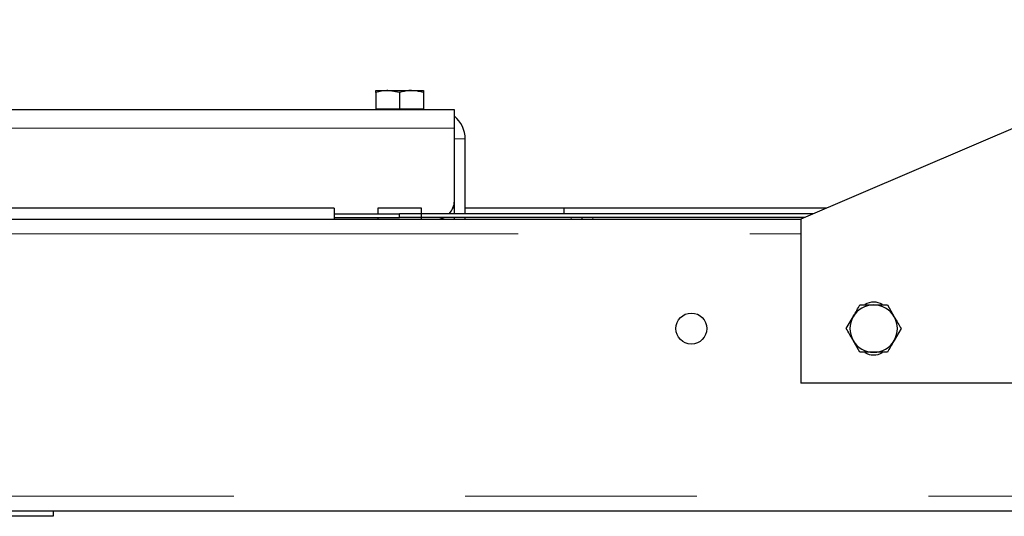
# Model space of a CAD drawing. Header units: millimetres. Extents: x 19 to 263, y 62 to 156.
# Tile 31 of 77: x 116.12 to 121.52, y 64.2 to 66.93. Entities that reach past the tile are written whole.
import ezdxf

# ---------------------------------------------------------------- set-up
doc = ezdxf.new("R2010")
doc.units = ezdxf.units.MM
doc.linetypes.add('PHANTOM', pattern=[12.7, 6.35, -1.27, 1.27, -1.27, 1.27, -1.27])

msp = doc.modelspace()

# ---------------------------------------------------------------- linework, layer by layer
at = {"color": 7, "linetype": 'Continuous', "lineweight": 25}
for p, q in [((123.2003, 67.0313), (120.4003, 65.8313)), ((118.0703, 66.5256), (118.0703, 66.5373)), ((118.0703, 66.5373), (118.1353, 66.5373)), ((118.2003, 66.5256), (118.1353, 66.5373)), ((118.1353, 66.5373), (118.2653, 66.5373)), ((118.2653, 66.5373), (118.3303, 66.5373)), ((118.0703, 66.5256), (118.0703, 66.4373)), ((118.2003, 66.5256), (118.2003, 66.4373)), ((118.3303, 66.5256), (118.3303, 66.4373)), ((118.5003, 66.4313), (113.1324, 66.4313)), ((118.0703, 66.4373), (118.0703, 66.4313)), ((118.0703, 66.4373), (118.1353, 66.4373)), ((118.1353, 66.4373), (118.2003, 66.4373)), ((118.2003, 66.4373), (118.2653, 66.4373)), ((118.2653, 66.4373), (118.3303, 66.4373)), ((118.3303, 66.4313), (118.3303, 66.4373)), ((118.5003, 66.3313), (118.5003, 66.4313)), ((118.5003, 65.9313), (118.5003, 66.3313)), ((118.5603, 65.8613), (118.5603, 66.2713)), ((117.8403, 65.8913), (112.5003, 65.8913)), ((117.8403, 65.8913), (117.8403, 65.8313)), ((118.0803, 65.8913), (118.0803, 65.8613)), ((118.3203, 65.8913), (118.0803, 65.8913)), ((118.3203, 65.8313), (118.3203, 65.8913)), ((118.5003, 65.8913), (118.4919, 65.8913)), ((118.5003, 65.8613), (118.5003, 65.9313)), ((119.1003, 65.8913), (118.5603, 65.8913)), ((119.1003, 65.8913), (119.1003, 65.8613)), ((120.5403, 65.8913), (119.1003, 65.8913)), ((117.8403, 65.8613), (118.2003, 65.8613)), ((117.8403, 65.8413), (118.2003, 65.8413)), ((118.0803, 65.8413), (118.0803, 65.8313)), ((118.2003, 65.8413), (118.2003, 65.8613)), ((120.4703, 65.8613), (118.2003, 65.8613)), ((120.4236, 65.8413), (118.2003, 65.8413)), ((118.5003, 65.8313), (118.5003, 65.8413)), ((118.5603, 65.8313), (118.5603, 65.8413)), ((119.2003, 65.8413), (119.2003, 65.8313)), ((112.5003, 65.8313), (120.4003, 65.8313)), ((120.4003, 65.8313), (120.4003, 64.9313)), ((120.8753, 65.3613), (120.9129, 65.2963)), ((120.6502, 65.2313), (120.6877, 65.2963)), ((120.9504, 65.2313), (120.9129, 65.1663)), ((120.7252, 65.1013), (120.6877, 65.1663)), ((124.0003, 64.9313), (120.4003, 64.9313)), ((98.2403, 64.2313), (125.9603, 64.2313)), ((116.3003, 64.2313), (116.3003, 64.2013)), ((116.3003, 64.2013), (114.7003, 64.2013))]:
    msp.add_line(p, q, dxfattribs=at)
at = {"color": 8, "linetype": 'PHANTOM', "lineweight": 18}
for p, q in [((118.5003, 66.3313), (112.9561, 66.3313)), ((118.5003, 66.2713), (118.5603, 66.2713)), ((119.1403, 65.8313), (119.1403, 65.8413)), ((119.2603, 65.8413), (119.2603, 65.8313)), ((112.5003, 65.7513), (120.4003, 65.7513)), ((98.2403, 64.3113), (125.9603, 64.3113))]:
    msp.add_line(p, q, dxfattribs=at)
at = {"color": 7, "linetype": 'Continuous', "lineweight": 25}
msp.add_circle((119.8003, 65.2313), 0.085, dxfattribs=at)
for centre, radius, start, end in [((118.4003, 66.2713), 0.16, 0, 51.3178), ((118.4003, 65.9313), 0.1, 315.573, 0), ((118.4003, 65.9313), 0.1, 270, 295.8419), ((120.8003, 65.2313), 0.13, 90, 150), ((120.8003, 65.2813), 0.095, 58.8004, 120.8338), ((120.8003, 65.2313), 0.13, 30, 90), ((120.8003, 65.2313), 0.13, 150, 210), ((120.8003, 65.2313), 0.13, 330, 30), ((120.8003, 65.2313), 0.13, 210, 270), ((120.8003, 65.2313), 0.13, 270, 330), ((120.8003, 65.1813), 0.095, 238.8004, 300.8338)]:
    msp.add_arc(centre, radius, start, end, dxfattribs=at)
for points, knots in [([(118.1353, 66.5373), (118.1337, 66.5372), (118.1118, 66.5371), (118.0903, 66.5312), (118.0703, 66.5256)], [0, 0, 0, 0, 0.070218, 1, 1, 1, 1]), ([(118.2653, 66.5373), (118.2603, 66.5371), (118.2383, 66.5366), (118.2169, 66.5304), (118.2003, 66.5256)], [0, 0, 0, 0, 0.224162, 1, 1, 1, 1]), ([(118.3303, 66.5256), (118.326, 66.527), (118.3049, 66.5339), (118.2828, 66.5358), (118.2653, 66.5373)], [0, 0, 0, 0, 0.201202, 1, 1, 1, 1]), ([(118.3303, 66.5373), (118.3303, 66.5372), (118.3303, 66.5371), (118.3303, 66.5312), (118.3303, 66.5256)], [0, 0, 0, 0, 0.070209, 1, 1, 1, 1]), ([(120.6877, 65.2963), (120.6886, 65.2978), (120.7013, 65.3197), (120.7137, 65.3413), (120.7252, 65.3613)], [0, 0, 0, 0, 0.070229, 1, 1, 1, 1]), ([(120.7252, 65.3613), (120.7444, 65.3613), (120.7692, 65.3613), (120.7946, 65.3613), (120.8003, 65.3613)], [0, 0, 0, 0, 0.775847, 1, 1, 1, 1]), ([(120.8003, 65.3613), (120.8206, 65.3613), (120.846, 65.3613), (120.8704, 65.3613), (120.8753, 65.3613)], [0, 0, 0, 0, 0.798793, 1, 1, 1, 1]), ([(120.9129, 65.2963), (120.9137, 65.2947), (120.9264, 65.2728), (120.9388, 65.2513), (120.9504, 65.2313)], [0, 0, 0, 0, 0.070215, 1, 1, 1, 1]), ([(120.6877, 65.1663), (120.6868, 65.1678), (120.6741, 65.1897), (120.6617, 65.2113), (120.6502, 65.2313)], [0, 0, 0, 0, 0.070214, 1, 1, 1, 1]), ([(120.9129, 65.1663), (120.912, 65.1647), (120.8993, 65.1428), (120.8869, 65.1213), (120.8753, 65.1013)], [0, 0, 0, 0, 0.070215, 1, 1, 1, 1]), ([(120.8003, 65.1013), (120.7946, 65.1013), (120.7692, 65.1013), (120.7444, 65.1013), (120.7252, 65.1013)], [0, 0, 0, 0, 0.224153, 1, 1, 1, 1]), ([(120.8753, 65.1013), (120.8704, 65.1013), (120.846, 65.1013), (120.8206, 65.1013), (120.8003, 65.1013)], [0, 0, 0, 0, 0.201207, 1, 1, 1, 1])]:
    msp.add_open_spline(points, degree=3, knots=knots, dxfattribs=at)

doc.saveas('drawing.dxf')
